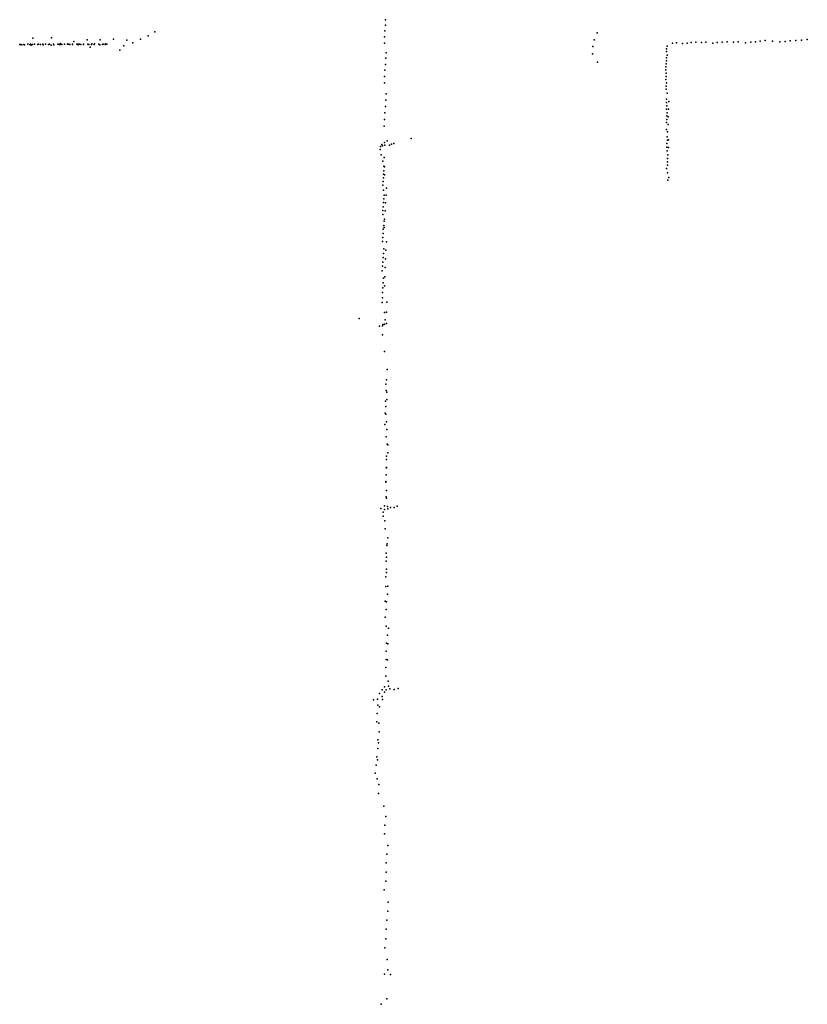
# Model space of a CAD drawing. Header units: millimetres. Extents: x -59317 to 38363, y -36677 to 72540.
# Tile 4 of 17: x -3222 to 1966, y -8995 to -2514. Entities that reach past the tile are written whole.
import ezdxf

# ---------------------------------------------------------------- set-up
doc = ezdxf.new("R2010")
doc.units = ezdxf.units.MM
doc.layers.add('P', color=9, linetype='Continuous')

msp = doc.modelspace()

# ---------------------------------------------------------------- linework, layer by layer
at = {"layer": 'P'}
for p in [(-812, -2514), (-817, -2587), (-813, -2551), (-3135, -2635), (-3013, -2634), (-2865, -2657), (-2778, -2647), (-2691, -2647), (-2604, -2643), (-2517, -2649), (-2426, -2643), (-2376, -2620), (-2332, -2594), (-818, -2626), (563, -2646), (581, -2601), (1656, -2656), (1689, -2652), (1736, -2656), (1819, -2657), (1854, -2654), (1891, -2651), (1927, -2648), (1966, -2645), (-3222, -2677), (-3214, -2677), (-3207, -2680), (-3195, -2677), (-3190, -2680), (-3168, -2676), (-3155, -2678), (-3151, -2675), (-3147, -2681), (-3137, -2678), (-3124, -2676), (-3102, -2678), (-3097, -2676), (-3084, -2678), (-3070, -2675), (-3067, -2680), (-3052, -2675), (-3051, -2675), (-3032, -2678), (-3026, -2676), (-3014, -2681), (-2999, -2675), (-2996, -2680), (-2971, -2676), (-2961, -2677), (-2954, -2677), (-2953, -2670), (-2944, -2678), (-2927, -2676), (-2926, -2676), (-2908, -2676), (-2900, -2676), (-2891, -2677), (-2873, -2676), (-2873, -2677), (-2846, -2676), (-2837, -2679), (-2836, -2675), (-2828, -2675), (-2819, -2678), (-2802, -2678), (-2801, -2674), (-2774, -2674), (-2766, -2678), (-2757, -2694), (-2748, -2678), (-2747, -2673), (-2731, -2678), (-2729, -2672), (-2701, -2675), (-2695, -2679), (-2677, -2678), (-2673, -2675), (-2659, -2678), (-2656, -2672), (-2647, -2676), (-2563, -2715), (-2535, -2686), (-2476, -2666), (-818, -2668), (554, -2691), (1039, -2706), (1043, -2688), (1078, -2669), (1104, -2666), (1144, -2670), (1174, -2668), (1202, -2665), (1232, -2663), (1270, -2665), (1298, -2662), (1343, -2668), (1373, -2664), (1405, -2662), (1437, -2660), (1479, -2663), (1511, -2660), (1559, -2666), (1593, -2663), (1624, -2659), (1784, -2660), (-811, -2768), (-807, -2732), (551, -2738), (1038, -2724), (1038, -2785), (1039, -2766), (1042, -2747), (-817, -2846), (-813, -2808), (584, -2794), (1034, -2824), (1034, -2844), (1037, -2805), (-818, -2887), (1035, -2907), (1037, -2867), (1037, -2887), (-820, -2930), (1037, -2951), (1037, -2972), (1038, -2930), (-811, -3043), (-808, -3001), (1038, -3037), (1042, -2997), (-813, -3086), (1038, -3058), (1039, -3102), (1040, -3081), (1052, -3104), (1053, -3053), (-819, -3172), (-817, -3127), (1040, -3147), (1040, -3170), (1042, -3127), (1050, -3153), (-822, -3214), (1038, -3190), (1039, -3236), (1050, -3203), (-643, -3297), (1043, -3284), (1046, -3253), (1051, -3304), (-847, -3369), (-846, -3348), (-837, -3335), (-833, -3344), (-820, -3322), (-817, -3341), (-801, -3312), (-785, -3340), (-772, -3333), (-757, -3330), (1040, -3352), (1041, -3329), (1044, -3308), (1051, -3355), (-841, -3404), (-822, -3421), (1043, -3377), (1046, -3427), (1047, -3404), (1048, -3404), (-829, -3446), (-824, -3479), (-819, -3483), (1039, -3493), (1044, -3472), (1046, -3450), (-825, -3531), (-825, -3556), (-823, -3508), (-820, -3536), (1044, -3521), (1053, -3552), (-829, -3603), (-828, -3579), (-806, -3622), (1047, -3571), (-825, -3636), (-824, -3694), (-822, -3669), (-809, -3670), (-828, -3745), (-826, -3718), (-813, -3720), (-831, -3797), (-830, -3769), (-815, -3773), (-824, -3868), (-822, -3841), (-821, -3881), (-818, -3826), (-831, -3947), (-828, -3921), (-827, -3892), (-833, -3973), (-806, -3976), (-827, -4080), (-825, -4053), (-824, -4022), (-811, -4031), (-832, -4137), (-829, -4109), (-815, -4146), (-813, -4089), (-834, -4167), (-817, -4207), (-828, -4247), (-826, -4216), (-820, -4266), (-832, -4310), (-830, -4279), (-835, -4375), (-832, -4344), (-804, -4374), (-820, -4441), (-806, -4440), (-986, -4480), (-851, -4532), (-833, -4530), (-829, -4521), (-819, -4519), (-815, -4490), (-805, -4514), (-832, -4588), (-819, -4697), (-802, -4816), (-810, -4913), (-806, -4885), (-809, -4955), (-803, -4966), (-812, -5026), (-804, -5014), (-814, -5103), (-811, -5061), (-810, -5110), (-817, -5178), (-805, -5162), (-803, -5211), (-807, -5260), (-801, -5309), (-798, -5313), (-798, -5364), (-805, -5386), (-805, -5410), (-809, -5464), (-805, -5461), (-811, -5559), (-810, -5554), (-807, -5510), (-805, -5613), (-807, -5654), (-805, -5664), (-844, -5732), (-828, -5755), (-819, -5738), (-818, -5715), (-799, -5719), (-798, -5733), (-779, -5725), (-756, -5725), (-736, -5717), (-828, -5782), (-817, -5812), (-814, -5865), (-798, -5925), (-809, -6025), (-803, -5976), (-801, -5964), (-808, -6078), (-805, -6051), (-806, -6131), (-806, -6152), (-810, -6182), (-810, -6245), (-797, -6243), (-814, -6341), (-806, -6345), (-799, -6295), (-808, -6397), (-815, -6447), (-809, -6505), (-793, -6520), (-799, -6565), (-808, -6670), (-805, -6617), (-797, -6622), (-808, -6725), (-800, -6727), (-811, -6779), (-811, -6834), (-794, -6868), (-834, -6925), (-818, -6906), (-808, -6925), (-792, -6902), (-783, -6919), (-756, -6922), (-730, -6917), (-892, -6990), (-866, -6987), (-853, -6949), (-835, -6968), (-833, -6989), (-820, -6940), (-864, -7025), (-852, -7036), (-867, -7080), (-870, -7135), (-857, -7145), (-864, -7254), (-855, -7202), (-864, -7311), (-858, -7273), (-870, -7365), (-865, -7385), (-875, -7420), (-880, -7474), (-868, -7511), (-857, -7548), (-859, -7607), (-824, -7690), (-810, -7759), (-817, -7815), (-819, -7873), (-797, -7950), (-803, -8006), (-808, -8064), (-808, -8125), (-811, -8185), (-821, -8241), (-794, -8322), (-798, -8383), (-803, -8442), (-809, -8501), (-811, -8563), (-816, -8623), (-802, -8699), (-820, -8797), (-796, -8768), (-779, -8799), (-842, -8995), (-804, -8959)]:
    msp.add_point(p, dxfattribs=at)

doc.saveas('drawing.dxf')
